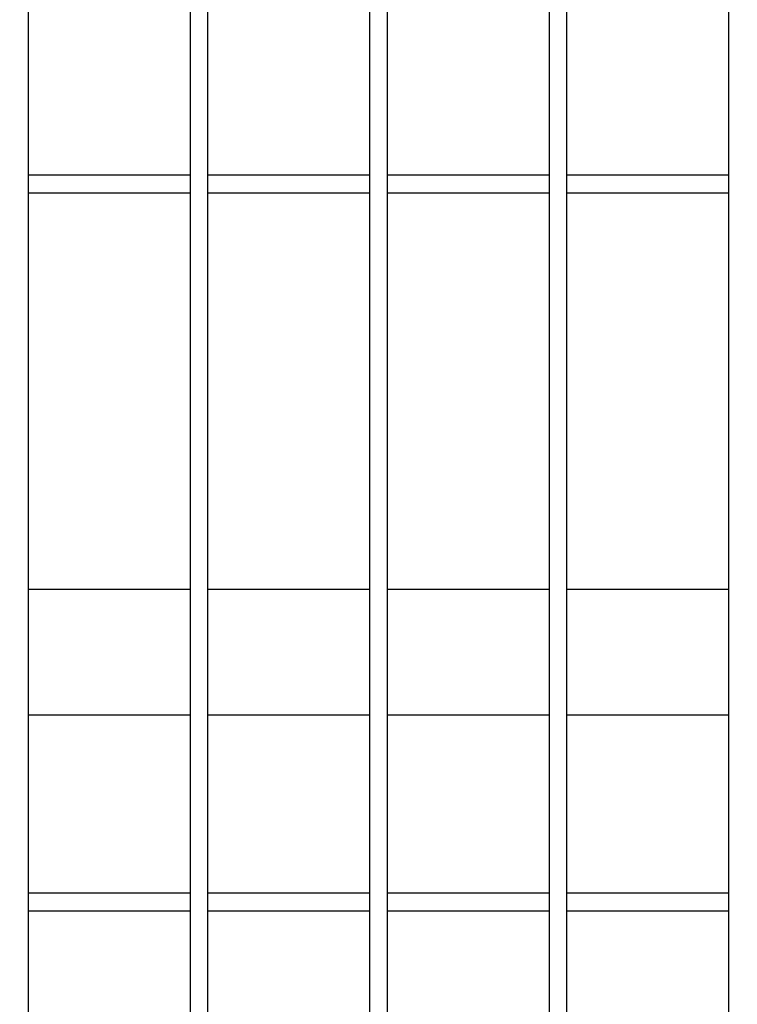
# Model space of a CAD drawing. Header units: inches. Extents: x 1156 to 71303, y -52654 to 51.
# Tile 179 of 217: x 64098 to 64138, y -40803 to -40748. Entities that reach past the tile are written whole.
import ezdxf

# ---------------------------------------------------------------- set-up
doc = ezdxf.new("R2010")
doc.units = ezdxf.units.IN
doc.header["$MEASUREMENT"] = 0
doc.layers.add('AW OGRODZENIA', color=253, linetype='Continuous')

msp = doc.modelspace()

# ---------------------------------------------------------------- linework, layer by layer
at = {"layer": 'AW OGRODZENIA'}
for p, q in [((64098.722, -40756.834), (64107.73, -40756.834)), ((64098.722, -40756.834), (64107.73, -40756.834)), ((64098.722, -40756.834), (64107.73, -40756.834)), ((64098.722, -40756.834), (64107.73, -40756.834)), ((64098.722, -40756.834), (64107.73, -40756.834)), ((64098.722, -40756.834), (64107.73, -40756.834)), ((64098.722, -40756.834), (64107.73, -40756.834)), ((64098.722, -40756.834), (64107.73, -40756.834)), ((64098.722, -40756.834), (64107.73, -40756.834)), ((64098.722, -40756.834), (64107.73, -40756.834)), ((64098.722, -40756.834), (64107.73, -40756.834)), ((64098.722, -40756.834), (64107.73, -40756.834)), ((64098.722, -40756.834), (64107.73, -40756.834)), ((64098.722, -40756.834), (64107.73, -40756.834)), ((64098.722, -40756.834), (64107.73, -40756.834)), ((64098.722, -40756.834), (64107.73, -40756.834)), ((64098.722, -40756.834), (64107.73, -40756.834)), ((64098.722, -40756.834), (64107.73, -40756.834)), ((64098.722, -40756.834), (64107.73, -40756.834)), ((64098.722, -40756.834), (64107.73, -40756.834)), ((64098.722, -40756.834), (64107.73, -40756.834)), ((64098.722, -40756.834), (64107.73, -40756.834)), ((64098.722, -40756.834), (64107.73, -40756.834)), ((64098.722, -40756.834), (64107.73, -40756.834)), ((64098.722, -40756.834), (64107.73, -40756.834)), ((64108.722, -40756.834), (64117.73, -40756.834)), ((64108.722, -40756.834), (64117.73, -40756.834)), ((64108.722, -40756.834), (64117.73, -40756.834)), ((64108.722, -40756.834), (64117.73, -40756.834)), ((64108.722, -40756.834), (64117.73, -40756.834)), ((64108.722, -40756.834), (64117.73, -40756.834)), ((64108.722, -40756.834), (64117.73, -40756.834)), ((64108.722, -40756.834), (64117.73, -40756.834)), ((64108.722, -40756.834), (64117.73, -40756.834)), ((64108.722, -40756.834), (64117.73, -40756.834)), ((64108.722, -40756.834), (64117.73, -40756.834)), ((64108.722, -40756.834), (64117.73, -40756.834)), ((64108.722, -40756.834), (64117.73, -40756.834)), ((64108.722, -40756.834), (64117.73, -40756.834)), ((64108.722, -40756.834), (64117.73, -40756.834)), ((64108.722, -40756.834), (64117.73, -40756.834)), ((64108.722, -40756.834), (64117.73, -40756.834)), ((64108.722, -40756.834), (64117.73, -40756.834)), ((64108.722, -40756.834), (64117.73, -40756.834)), ((64108.722, -40756.834), (64117.73, -40756.834)), ((64108.722, -40756.834), (64117.73, -40756.834)), ((64108.722, -40756.834), (64117.73, -40756.834)), ((64108.722, -40756.834), (64117.73, -40756.834)), ((64108.722, -40756.834), (64117.73, -40756.834)), ((64108.722, -40756.834), (64117.73, -40756.834)), ((64118.722, -40756.834), (64127.73, -40756.834)), ((64118.722, -40756.834), (64127.73, -40756.834)), ((64118.722, -40756.834), (64127.73, -40756.834)), ((64118.722, -40756.834), (64127.73, -40756.834)), ((64118.722, -40756.834), (64127.73, -40756.834)), ((64118.722, -40756.834), (64127.73, -40756.834)), ((64118.722, -40756.834), (64127.73, -40756.834)), ((64118.722, -40756.834), (64127.73, -40756.834)), ((64118.722, -40756.834), (64127.73, -40756.834)), ((64118.722, -40756.834), (64127.73, -40756.834)), ((64118.722, -40756.834), (64127.73, -40756.834)), ((64118.722, -40756.834), (64127.73, -40756.834)), ((64118.722, -40756.834), (64127.73, -40756.834)), ((64118.722, -40756.834), (64127.73, -40756.834)), ((64118.722, -40756.834), (64127.73, -40756.834)), ((64118.722, -40756.834), (64127.73, -40756.834)), ((64118.722, -40756.834), (64127.73, -40756.834)), ((64118.722, -40756.834), (64127.73, -40756.834)), ((64118.722, -40756.834), (64127.73, -40756.834)), ((64118.722, -40756.834), (64127.73, -40756.834)), ((64118.722, -40756.834), (64127.73, -40756.834)), ((64118.722, -40756.834), (64127.73, -40756.834)), ((64118.722, -40756.834), (64127.73, -40756.834)), ((64118.722, -40756.834), (64127.73, -40756.834)), ((64118.722, -40756.834), (64127.73, -40756.834)), ((64128.722, -40756.834), (64137.73, -40756.834)), ((64128.722, -40756.834), (64137.73, -40756.834)), ((64128.722, -40756.834), (64137.73, -40756.834)), ((64128.722, -40756.834), (64137.73, -40756.834)), ((64128.722, -40756.834), (64137.73, -40756.834)), ((64128.722, -40756.834), (64137.73, -40756.834)), ((64128.722, -40756.834), (64137.73, -40756.834)), ((64128.722, -40756.834), (64137.73, -40756.834)), ((64128.722, -40756.834), (64137.73, -40756.834)), ((64128.722, -40756.834), (64137.73, -40756.834)), ((64128.722, -40756.834), (64137.73, -40756.834)), ((64128.722, -40756.834), (64137.73, -40756.834)), ((64128.722, -40756.834), (64137.73, -40756.834)), ((64128.722, -40756.834), (64137.73, -40756.834)), ((64128.722, -40756.834), (64137.73, -40756.834)), ((64128.722, -40756.834), (64137.73, -40756.834)), ((64128.722, -40756.834), (64137.73, -40756.834)), ((64128.722, -40756.834), (64137.73, -40756.834)), ((64128.722, -40756.834), (64137.73, -40756.834)), ((64128.722, -40756.834), (64137.73, -40756.834)), ((64128.722, -40756.834), (64137.73, -40756.834)), ((64128.722, -40756.834), (64137.73, -40756.834)), ((64128.722, -40756.834), (64137.73, -40756.834)), ((64128.722, -40756.834), (64137.73, -40756.834)), ((64128.722, -40756.834), (64137.73, -40756.834)), ((64098.722, -40757.834), (64107.73, -40757.834)), ((64098.722, -40757.834), (64107.73, -40757.834)), ((64098.722, -40757.834), (64107.73, -40757.834)), ((64098.722, -40757.834), (64107.73, -40757.834)), ((64098.722, -40757.834), (64107.73, -40757.834)), ((64098.722, -40757.834), (64107.73, -40757.834)), ((64098.722, -40757.834), (64107.73, -40757.834)), ((64098.722, -40757.834), (64107.73, -40757.834)), ((64098.722, -40757.834), (64107.73, -40757.834)), ((64098.722, -40757.834), (64107.73, -40757.834)), ((64098.722, -40757.834), (64107.73, -40757.834)), ((64098.722, -40757.834), (64107.73, -40757.834)), ((64098.722, -40757.834), (64107.73, -40757.834)), ((64098.722, -40757.834), (64107.73, -40757.834)), ((64098.722, -40757.834), (64107.73, -40757.834)), ((64098.722, -40757.834), (64107.73, -40757.834)), ((64098.722, -40757.834), (64107.73, -40757.834)), ((64098.722, -40757.834), (64107.73, -40757.834)), ((64098.722, -40757.834), (64107.73, -40757.834)), ((64098.722, -40757.834), (64107.73, -40757.834)), ((64098.722, -40757.834), (64107.73, -40757.834)), ((64098.722, -40757.834), (64107.73, -40757.834)), ((64098.722, -40757.834), (64107.73, -40757.834)), ((64098.722, -40757.834), (64107.73, -40757.834)), ((64098.722, -40757.834), (64107.73, -40757.834)), ((64108.722, -40757.834), (64117.73, -40757.834)), ((64108.722, -40757.834), (64117.73, -40757.834)), ((64108.722, -40757.834), (64117.73, -40757.834)), ((64108.722, -40757.834), (64117.73, -40757.834)), ((64108.722, -40757.834), (64117.73, -40757.834)), ((64108.722, -40757.834), (64117.73, -40757.834)), ((64108.722, -40757.834), (64117.73, -40757.834)), ((64108.722, -40757.834), (64117.73, -40757.834)), ((64108.722, -40757.834), (64117.73, -40757.834)), ((64108.722, -40757.834), (64117.73, -40757.834)), ((64108.722, -40757.834), (64117.73, -40757.834)), ((64108.722, -40757.834), (64117.73, -40757.834)), ((64108.722, -40757.834), (64117.73, -40757.834)), ((64108.722, -40757.834), (64117.73, -40757.834)), ((64108.722, -40757.834), (64117.73, -40757.834)), ((64108.722, -40757.834), (64117.73, -40757.834)), ((64108.722, -40757.834), (64117.73, -40757.834)), ((64108.722, -40757.834), (64117.73, -40757.834)), ((64108.722, -40757.834), (64117.73, -40757.834)), ((64108.722, -40757.834), (64117.73, -40757.834)), ((64108.722, -40757.834), (64117.73, -40757.834)), ((64108.722, -40757.834), (64117.73, -40757.834)), ((64108.722, -40757.834), (64117.73, -40757.834)), ((64108.722, -40757.834), (64117.73, -40757.834)), ((64108.722, -40757.834), (64117.73, -40757.834)), ((64118.722, -40757.834), (64127.73, -40757.834)), ((64118.722, -40757.834), (64127.73, -40757.834)), ((64118.722, -40757.834), (64127.73, -40757.834)), ((64118.722, -40757.834), (64127.73, -40757.834)), ((64118.722, -40757.834), (64127.73, -40757.834)), ((64118.722, -40757.834), (64127.73, -40757.834)), ((64118.722, -40757.834), (64127.73, -40757.834)), ((64118.722, -40757.834), (64127.73, -40757.834)), ((64118.722, -40757.834), (64127.73, -40757.834)), ((64118.722, -40757.834), (64127.73, -40757.834)), ((64118.722, -40757.834), (64127.73, -40757.834)), ((64118.722, -40757.834), (64127.73, -40757.834)), ((64118.722, -40757.834), (64127.73, -40757.834)), ((64118.722, -40757.834), (64127.73, -40757.834)), ((64118.722, -40757.834), (64127.73, -40757.834)), ((64118.722, -40757.834), (64127.73, -40757.834)), ((64118.722, -40757.834), (64127.73, -40757.834)), ((64118.722, -40757.834), (64127.73, -40757.834)), ((64118.722, -40757.834), (64127.73, -40757.834)), ((64118.722, -40757.834), (64127.73, -40757.834)), ((64118.722, -40757.834), (64127.73, -40757.834)), ((64118.722, -40757.834), (64127.73, -40757.834)), ((64118.722, -40757.834), (64127.73, -40757.834)), ((64118.722, -40757.834), (64127.73, -40757.834)), ((64118.722, -40757.834), (64127.73, -40757.834)), ((64128.722, -40757.834), (64137.73, -40757.834)), ((64128.722, -40757.834), (64137.73, -40757.834)), ((64128.722, -40757.834), (64137.73, -40757.834)), ((64128.722, -40757.834), (64137.73, -40757.834)), ((64128.722, -40757.834), (64137.73, -40757.834)), ((64128.722, -40757.834), (64137.73, -40757.834)), ((64128.722, -40757.834), (64137.73, -40757.834)), ((64128.722, -40757.834), (64137.73, -40757.834)), ((64128.722, -40757.834), (64137.73, -40757.834)), ((64128.722, -40757.834), (64137.73, -40757.834)), ((64128.722, -40757.834), (64137.73, -40757.834)), ((64128.722, -40757.834), (64137.73, -40757.834)), ((64128.722, -40757.834), (64137.73, -40757.834)), ((64128.722, -40757.834), (64137.73, -40757.834)), ((64128.722, -40757.834), (64137.73, -40757.834)), ((64128.722, -40757.834), (64137.73, -40757.834)), ((64128.722, -40757.834), (64137.73, -40757.834)), ((64128.722, -40757.834), (64137.73, -40757.834)), ((64128.722, -40757.834), (64137.73, -40757.834)), ((64128.722, -40757.834), (64137.73, -40757.834)), ((64128.722, -40757.834), (64137.73, -40757.834)), ((64128.722, -40757.834), (64137.73, -40757.834)), ((64128.722, -40757.834), (64137.73, -40757.834)), ((64128.722, -40757.834), (64137.73, -40757.834)), ((64128.722, -40757.834), (64137.73, -40757.834)), ((64098.722, -40779.913), (64107.73, -40779.913)), ((64098.722, -40779.913), (64107.73, -40779.913)), ((64098.722, -40779.913), (64107.73, -40779.913)), ((64098.722, -40779.913), (64107.73, -40779.913)), ((64098.722, -40779.913), (64107.73, -40779.913)), ((64098.722, -40779.913), (64107.73, -40779.913)), ((64098.722, -40779.913), (64107.73, -40779.913)), ((64098.722, -40779.913), (64107.73, -40779.913)), ((64098.722, -40779.913), (64107.73, -40779.913)), ((64098.722, -40779.913), (64107.73, -40779.913)), ((64098.722, -40779.913), (64107.73, -40779.913)), ((64098.722, -40779.913), (64107.73, -40779.913)), ((64098.722, -40779.913), (64107.73, -40779.913)), ((64098.722, -40779.913), (64107.73, -40779.913)), ((64098.722, -40779.913), (64107.73, -40779.913)), ((64098.722, -40779.913), (64107.73, -40779.913)), ((64098.722, -40779.913), (64107.73, -40779.913)), ((64098.722, -40779.913), (64107.73, -40779.913)), ((64098.722, -40779.913), (64107.73, -40779.913)), ((64098.722, -40779.913), (64107.73, -40779.913)), ((64098.722, -40779.913), (64107.73, -40779.913)), ((64098.722, -40779.913), (64107.73, -40779.913)), ((64098.722, -40779.913), (64107.73, -40779.913)), ((64098.722, -40779.913), (64107.73, -40779.913)), ((64098.722, -40779.913), (64107.73, -40779.913)), ((64108.722, -40779.913), (64117.73, -40779.913)), ((64108.722, -40779.913), (64117.73, -40779.913)), ((64108.722, -40779.913), (64117.73, -40779.913)), ((64108.722, -40779.913), (64117.73, -40779.913)), ((64108.722, -40779.913), (64117.73, -40779.913)), ((64108.722, -40779.913), (64117.73, -40779.913)), ((64108.722, -40779.913), (64117.73, -40779.913)), ((64108.722, -40779.913), (64117.73, -40779.913)), ((64108.722, -40779.913), (64117.73, -40779.913)), ((64108.722, -40779.913), (64117.73, -40779.913)), ((64108.722, -40779.913), (64117.73, -40779.913)), ((64108.722, -40779.913), (64117.73, -40779.913)), ((64108.722, -40779.913), (64117.73, -40779.913)), ((64108.722, -40779.913), (64117.73, -40779.913)), ((64108.722, -40779.913), (64117.73, -40779.913)), ((64108.722, -40779.913), (64117.73, -40779.913)), ((64108.722, -40779.913), (64117.73, -40779.913)), ((64108.722, -40779.913), (64117.73, -40779.913)), ((64108.722, -40779.913), (64117.73, -40779.913)), ((64108.722, -40779.913), (64117.73, -40779.913)), ((64108.722, -40779.913), (64117.73, -40779.913)), ((64108.722, -40779.913), (64117.73, -40779.913)), ((64108.722, -40779.913), (64117.73, -40779.913)), ((64108.722, -40779.913), (64117.73, -40779.913)), ((64108.722, -40779.913), (64117.73, -40779.913)), ((64118.722, -40779.913), (64127.73, -40779.913)), ((64118.722, -40779.913), (64127.73, -40779.913)), ((64118.722, -40779.913), (64127.73, -40779.913)), ((64118.722, -40779.913), (64127.73, -40779.913)), ((64118.722, -40779.913), (64127.73, -40779.913)), ((64118.722, -40779.913), (64127.73, -40779.913)), ((64118.722, -40779.913), (64127.73, -40779.913)), ((64118.722, -40779.913), (64127.73, -40779.913)), ((64118.722, -40779.913), (64127.73, -40779.913)), ((64118.722, -40779.913), (64127.73, -40779.913)), ((64118.722, -40779.913), (64127.73, -40779.913)), ((64118.722, -40779.913), (64127.73, -40779.913)), ((64118.722, -40779.913), (64127.73, -40779.913)), ((64118.722, -40779.913), (64127.73, -40779.913)), ((64118.722, -40779.913), (64127.73, -40779.913)), ((64118.722, -40779.913), (64127.73, -40779.913)), ((64118.722, -40779.913), (64127.73, -40779.913)), ((64118.722, -40779.913), (64127.73, -40779.913)), ((64118.722, -40779.913), (64127.73, -40779.913)), ((64118.722, -40779.913), (64127.73, -40779.913)), ((64118.722, -40779.913), (64127.73, -40779.913)), ((64118.722, -40779.913), (64127.73, -40779.913)), ((64118.722, -40779.913), (64127.73, -40779.913)), ((64118.722, -40779.913), (64127.73, -40779.913)), ((64118.722, -40779.913), (64127.73, -40779.913)), ((64128.722, -40779.913), (64137.73, -40779.913)), ((64128.722, -40779.913), (64137.73, -40779.913)), ((64128.722, -40779.913), (64137.73, -40779.913)), ((64128.722, -40779.913), (64137.73, -40779.913)), ((64128.722, -40779.913), (64137.73, -40779.913)), ((64128.722, -40779.913), (64137.73, -40779.913)), ((64128.722, -40779.913), (64137.73, -40779.913)), ((64128.722, -40779.913), (64137.73, -40779.913)), ((64128.722, -40779.913), (64137.73, -40779.913)), ((64128.722, -40779.913), (64137.73, -40779.913)), ((64128.722, -40779.913), (64137.73, -40779.913)), ((64128.722, -40779.913), (64137.73, -40779.913)), ((64128.722, -40779.913), (64137.73, -40779.913)), ((64128.722, -40779.913), (64137.73, -40779.913)), ((64128.722, -40779.913), (64137.73, -40779.913)), ((64128.722, -40779.913), (64137.73, -40779.913)), ((64128.722, -40779.913), (64137.73, -40779.913)), ((64128.722, -40779.913), (64137.73, -40779.913)), ((64128.722, -40779.913), (64137.73, -40779.913)), ((64128.722, -40779.913), (64137.73, -40779.913)), ((64128.722, -40779.913), (64137.73, -40779.913)), ((64128.722, -40779.913), (64137.73, -40779.913)), ((64128.722, -40779.913), (64137.73, -40779.913)), ((64128.722, -40779.913), (64137.73, -40779.913)), ((64128.722, -40779.913), (64137.73, -40779.913)), ((64098.722, -40786.913), (64107.73, -40786.913)), ((64098.722, -40786.913), (64107.73, -40786.913)), ((64098.722, -40786.913), (64107.73, -40786.913)), ((64098.722, -40786.913), (64107.73, -40786.913)), ((64098.722, -40786.913), (64107.73, -40786.913)), ((64098.722, -40786.913), (64107.73, -40786.913)), ((64098.722, -40786.913), (64107.73, -40786.913)), ((64098.722, -40786.913), (64107.73, -40786.913)), ((64098.722, -40786.913), (64107.73, -40786.913)), ((64098.722, -40786.913), (64107.73, -40786.913)), ((64098.722, -40786.913), (64107.73, -40786.913)), ((64098.722, -40786.913), (64107.73, -40786.913)), ((64098.722, -40786.913), (64107.73, -40786.913)), ((64098.722, -40786.913), (64107.73, -40786.913)), ((64098.722, -40786.913), (64107.73, -40786.913)), ((64098.722, -40786.913), (64107.73, -40786.913)), ((64098.722, -40786.913), (64107.73, -40786.913)), ((64098.722, -40786.913), (64107.73, -40786.913)), ((64098.722, -40786.913), (64107.73, -40786.913)), ((64098.722, -40786.913), (64107.73, -40786.913)), ((64098.722, -40786.913), (64107.73, -40786.913)), ((64098.722, -40786.913), (64107.73, -40786.913)), ((64098.722, -40786.913), (64107.73, -40786.913)), ((64098.722, -40786.913), (64107.73, -40786.913)), ((64098.722, -40786.913), (64107.73, -40786.913)), ((64108.722, -40786.913), (64117.73, -40786.913)), ((64108.722, -40786.913), (64117.73, -40786.913)), ((64108.722, -40786.913), (64117.73, -40786.913)), ((64108.722, -40786.913), (64117.73, -40786.913)), ((64108.722, -40786.913), (64117.73, -40786.913)), ((64108.722, -40786.913), (64117.73, -40786.913)), ((64108.722, -40786.913), (64117.73, -40786.913)), ((64108.722, -40786.913), (64117.73, -40786.913)), ((64108.722, -40786.913), (64117.73, -40786.913)), ((64108.722, -40786.913), (64117.73, -40786.913)), ((64108.722, -40786.913), (64117.73, -40786.913)), ((64108.722, -40786.913), (64117.73, -40786.913)), ((64108.722, -40786.913), (64117.73, -40786.913)), ((64108.722, -40786.913), (64117.73, -40786.913)), ((64108.722, -40786.913), (64117.73, -40786.913)), ((64108.722, -40786.913), (64117.73, -40786.913)), ((64108.722, -40786.913), (64117.73, -40786.913)), ((64108.722, -40786.913), (64117.73, -40786.913)), ((64108.722, -40786.913), (64117.73, -40786.913)), ((64108.722, -40786.913), (64117.73, -40786.913)), ((64108.722, -40786.913), (64117.73, -40786.913)), ((64108.722, -40786.913), (64117.73, -40786.913)), ((64108.722, -40786.913), (64117.73, -40786.913)), ((64108.722, -40786.913), (64117.73, -40786.913)), ((64108.722, -40786.913), (64117.73, -40786.913)), ((64118.722, -40786.913), (64127.73, -40786.913)), ((64118.722, -40786.913), (64127.73, -40786.913)), ((64118.722, -40786.913), (64127.73, -40786.913)), ((64118.722, -40786.913), (64127.73, -40786.913)), ((64118.722, -40786.913), (64127.73, -40786.913)), ((64118.722, -40786.913), (64127.73, -40786.913)), ((64118.722, -40786.913), (64127.73, -40786.913)), ((64118.722, -40786.913), (64127.73, -40786.913)), ((64118.722, -40786.913), (64127.73, -40786.913)), ((64118.722, -40786.913), (64127.73, -40786.913)), ((64118.722, -40786.913), (64127.73, -40786.913)), ((64118.722, -40786.913), (64127.73, -40786.913)), ((64118.722, -40786.913), (64127.73, -40786.913)), ((64118.722, -40786.913), (64127.73, -40786.913)), ((64118.722, -40786.913), (64127.73, -40786.913)), ((64118.722, -40786.913), (64127.73, -40786.913)), ((64118.722, -40786.913), (64127.73, -40786.913)), ((64118.722, -40786.913), (64127.73, -40786.913)), ((64118.722, -40786.913), (64127.73, -40786.913)), ((64118.722, -40786.913), (64127.73, -40786.913)), ((64118.722, -40786.913), (64127.73, -40786.913)), ((64118.722, -40786.913), (64127.73, -40786.913)), ((64118.722, -40786.913), (64127.73, -40786.913)), ((64118.722, -40786.913), (64127.73, -40786.913)), ((64118.722, -40786.913), (64127.73, -40786.913)), ((64128.722, -40786.913), (64137.73, -40786.913)), ((64128.722, -40786.913), (64137.73, -40786.913)), ((64128.722, -40786.913), (64137.73, -40786.913)), ((64128.722, -40786.913), (64137.73, -40786.913)), ((64128.722, -40786.913), (64137.73, -40786.913)), ((64128.722, -40786.913), (64137.73, -40786.913)), ((64128.722, -40786.913), (64137.73, -40786.913)), ((64128.722, -40786.913), (64137.73, -40786.913)), ((64128.722, -40786.913), (64137.73, -40786.913)), ((64128.722, -40786.913), (64137.73, -40786.913)), ((64128.722, -40786.913), (64137.73, -40786.913)), ((64128.722, -40786.913), (64137.73, -40786.913)), ((64128.722, -40786.913), (64137.73, -40786.913)), ((64128.722, -40786.913), (64137.73, -40786.913)), ((64128.722, -40786.913), (64137.73, -40786.913)), ((64128.722, -40786.913), (64137.73, -40786.913)), ((64128.722, -40786.913), (64137.73, -40786.913)), ((64128.722, -40786.913), (64137.73, -40786.913)), ((64128.722, -40786.913), (64137.73, -40786.913)), ((64128.722, -40786.913), (64137.73, -40786.913)), ((64128.722, -40786.913), (64137.73, -40786.913)), ((64128.722, -40786.913), (64137.73, -40786.913)), ((64128.722, -40786.913), (64137.73, -40786.913)), ((64128.722, -40786.913), (64137.73, -40786.913)), ((64128.722, -40786.913), (64137.73, -40786.913)), ((64098.722, -40796.834), (64107.73, -40796.834)), ((64098.722, -40796.834), (64107.73, -40796.834)), ((64098.722, -40796.834), (64107.73, -40796.834)), ((64098.722, -40796.834), (64107.73, -40796.834)), ((64098.722, -40796.834), (64107.73, -40796.834)), ((64098.722, -40796.834), (64107.73, -40796.834)), ((64098.722, -40796.834), (64107.73, -40796.834)), ((64098.722, -40796.834), (64107.73, -40796.834)), ((64098.722, -40796.834), (64107.73, -40796.834)), ((64098.722, -40796.834), (64107.73, -40796.834)), ((64098.722, -40796.834), (64107.73, -40796.834)), ((64098.722, -40796.834), (64107.73, -40796.834)), ((64098.722, -40796.834), (64107.73, -40796.834)), ((64098.722, -40796.834), (64107.73, -40796.834)), ((64098.722, -40796.834), (64107.73, -40796.834)), ((64098.722, -40796.834), (64107.73, -40796.834)), ((64098.722, -40796.834), (64107.73, -40796.834)), ((64098.722, -40796.834), (64107.73, -40796.834)), ((64098.722, -40796.834), (64107.73, -40796.834)), ((64098.722, -40796.834), (64107.73, -40796.834)), ((64098.722, -40796.834), (64107.73, -40796.834)), ((64098.722, -40796.834), (64107.73, -40796.834)), ((64098.722, -40796.834), (64107.73, -40796.834)), ((64098.722, -40796.834), (64107.73, -40796.834)), ((64098.722, -40796.834), (64107.73, -40796.834)), ((64108.722, -40796.834), (64117.73, -40796.834)), ((64108.722, -40796.834), (64117.73, -40796.834)), ((64108.722, -40796.834), (64117.73, -40796.834)), ((64108.722, -40796.834), (64117.73, -40796.834)), ((64108.722, -40796.834), (64117.73, -40796.834)), ((64108.722, -40796.834), (64117.73, -40796.834)), ((64108.722, -40796.834), (64117.73, -40796.834)), ((64108.722, -40796.834), (64117.73, -40796.834)), ((64108.722, -40796.834), (64117.73, -40796.834)), ((64108.722, -40796.834), (64117.73, -40796.834)), ((64108.722, -40796.834), (64117.73, -40796.834)), ((64108.722, -40796.834), (64117.73, -40796.834)), ((64108.722, -40796.834), (64117.73, -40796.834)), ((64108.722, -40796.834), (64117.73, -40796.834)), ((64108.722, -40796.834), (64117.73, -40796.834)), ((64108.722, -40796.834), (64117.73, -40796.834)), ((64108.722, -40796.834), (64117.73, -40796.834)), ((64108.722, -40796.834), (64117.73, -40796.834)), ((64108.722, -40796.834), (64117.73, -40796.834)), ((64108.722, -40796.834), (64117.73, -40796.834)), ((64108.722, -40796.834), (64117.73, -40796.834)), ((64108.722, -40796.834), (64117.73, -40796.834)), ((64108.722, -40796.834), (64117.73, -40796.834)), ((64108.722, -40796.834), (64117.73, -40796.834)), ((64108.722, -40796.834), (64117.73, -40796.834)), ((64118.722, -40796.834), (64127.73, -40796.834)), ((64118.722, -40796.834), (64127.73, -40796.834)), ((64118.722, -40796.834), (64127.73, -40796.834)), ((64118.722, -40796.834), (64127.73, -40796.834)), ((64118.722, -40796.834), (64127.73, -40796.834)), ((64118.722, -40796.834), (64127.73, -40796.834)), ((64118.722, -40796.834), (64127.73, -40796.834)), ((64118.722, -40796.834), (64127.73, -40796.834)), ((64118.722, -40796.834), (64127.73, -40796.834)), ((64118.722, -40796.834), (64127.73, -40796.834)), ((64118.722, -40796.834), (64127.73, -40796.834)), ((64118.722, -40796.834), (64127.73, -40796.834)), ((64118.722, -40796.834), (64127.73, -40796.834)), ((64118.722, -40796.834), (64127.73, -40796.834)), ((64118.722, -40796.834), (64127.73, -40796.834)), ((64118.722, -40796.834), (64127.73, -40796.834)), ((64118.722, -40796.834), (64127.73, -40796.834)), ((64118.722, -40796.834), (64127.73, -40796.834)), ((64118.722, -40796.834), (64127.73, -40796.834)), ((64118.722, -40796.834), (64127.73, -40796.834)), ((64118.722, -40796.834), (64127.73, -40796.834)), ((64118.722, -40796.834), (64127.73, -40796.834)), ((64118.722, -40796.834), (64127.73, -40796.834)), ((64118.722, -40796.834), (64127.73, -40796.834)), ((64118.722, -40796.834), (64127.73, -40796.834)), ((64128.722, -40796.834), (64137.73, -40796.834)), ((64128.722, -40796.834), (64137.73, -40796.834)), ((64128.722, -40796.834), (64137.73, -40796.834)), ((64128.722, -40796.834), (64137.73, -40796.834)), ((64128.722, -40796.834), (64137.73, -40796.834)), ((64128.722, -40796.834), (64137.73, -40796.834)), ((64128.722, -40796.834), (64137.73, -40796.834)), ((64128.722, -40796.834), (64137.73, -40796.834)), ((64128.722, -40796.834), (64137.73, -40796.834)), ((64128.722, -40796.834), (64137.73, -40796.834)), ((64128.722, -40796.834), (64137.73, -40796.834)), ((64128.722, -40796.834), (64137.73, -40796.834)), ((64128.722, -40796.834), (64137.73, -40796.834)), ((64128.722, -40796.834), (64137.73, -40796.834)), ((64128.722, -40796.834), (64137.73, -40796.834)), ((64128.722, -40796.834), (64137.73, -40796.834)), ((64128.722, -40796.834), (64137.73, -40796.834)), ((64128.722, -40796.834), (64137.73, -40796.834)), ((64128.722, -40796.834), (64137.73, -40796.834)), ((64128.722, -40796.834), (64137.73, -40796.834)), ((64128.722, -40796.834), (64137.73, -40796.834)), ((64128.722, -40796.834), (64137.73, -40796.834)), ((64128.722, -40796.834), (64137.73, -40796.834)), ((64128.722, -40796.834), (64137.73, -40796.834)), ((64128.722, -40796.834), (64137.73, -40796.834)), ((64098.722, -40797.834), (64107.73, -40797.834)), ((64098.722, -40797.834), (64107.73, -40797.834)), ((64098.722, -40797.834), (64107.73, -40797.834)), ((64098.722, -40797.834), (64107.73, -40797.834)), ((64098.722, -40797.834), (64107.73, -40797.834)), ((64098.722, -40797.834), (64107.73, -40797.834)), ((64098.722, -40797.834), (64107.73, -40797.834)), ((64098.722, -40797.834), (64107.73, -40797.834)), ((64098.722, -40797.834), (64107.73, -40797.834)), ((64098.722, -40797.834), (64107.73, -40797.834)), ((64098.722, -40797.834), (64107.73, -40797.834)), ((64098.722, -40797.834), (64107.73, -40797.834)), ((64098.722, -40797.834), (64107.73, -40797.834)), ((64098.722, -40797.834), (64107.73, -40797.834)), ((64098.722, -40797.834), (64107.73, -40797.834)), ((64098.722, -40797.834), (64107.73, -40797.834)), ((64098.722, -40797.834), (64107.73, -40797.834)), ((64098.722, -40797.834), (64107.73, -40797.834)), ((64098.722, -40797.834), (64107.73, -40797.834)), ((64098.722, -40797.834), (64107.73, -40797.834)), ((64098.722, -40797.834), (64107.73, -40797.834)), ((64098.722, -40797.834), (64107.73, -40797.834)), ((64098.722, -40797.834), (64107.73, -40797.834)), ((64098.722, -40797.834), (64107.73, -40797.834)), ((64098.722, -40797.834), (64107.73, -40797.834)), ((64108.722, -40797.834), (64117.73, -40797.834)), ((64108.722, -40797.834), (64117.73, -40797.834)), ((64108.722, -40797.834), (64117.73, -40797.834)), ((64108.722, -40797.834), (64117.73, -40797.834)), ((64108.722, -40797.834), (64117.73, -40797.834)), ((64108.722, -40797.834), (64117.73, -40797.834)), ((64108.722, -40797.834), (64117.73, -40797.834)), ((64108.722, -40797.834), (64117.73, -40797.834)), ((64108.722, -40797.834), (64117.73, -40797.834)), ((64108.722, -40797.834), (64117.73, -40797.834)), ((64108.722, -40797.834), (64117.73, -40797.834)), ((64108.722, -40797.834), (64117.73, -40797.834)), ((64108.722, -40797.834), (64117.73, -40797.834)), ((64108.722, -40797.834), (64117.73, -40797.834)), ((64108.722, -40797.834), (64117.73, -40797.834)), ((64108.722, -40797.834), (64117.73, -40797.834)), ((64108.722, -40797.834), (64117.73, -40797.834)), ((64108.722, -40797.834), (64117.73, -40797.834)), ((64108.722, -40797.834), (64117.73, -40797.834)), ((64108.722, -40797.834), (64117.73, -40797.834)), ((64108.722, -40797.834), (64117.73, -40797.834)), ((64108.722, -40797.834), (64117.73, -40797.834)), ((64108.722, -40797.834), (64117.73, -40797.834)), ((64108.722, -40797.834), (64117.73, -40797.834)), ((64108.722, -40797.834), (64117.73, -40797.834)), ((64118.722, -40797.834), (64127.73, -40797.834)), ((64118.722, -40797.834), (64127.73, -40797.834)), ((64118.722, -40797.834), (64127.73, -40797.834)), ((64118.722, -40797.834), (64127.73, -40797.834)), ((64118.722, -40797.834), (64127.73, -40797.834)), ((64118.722, -40797.834), (64127.73, -40797.834)), ((64118.722, -40797.834), (64127.73, -40797.834)), ((64118.722, -40797.834), (64127.73, -40797.834)), ((64118.722, -40797.834), (64127.73, -40797.834)), ((64118.722, -40797.834), (64127.73, -40797.834)), ((64118.722, -40797.834), (64127.73, -40797.834)), ((64118.722, -40797.834), (64127.73, -40797.834)), ((64118.722, -40797.834), (64127.73, -40797.834)), ((64118.722, -40797.834), (64127.73, -40797.834)), ((64118.722, -40797.834), (64127.73, -40797.834)), ((64118.722, -40797.834), (64127.73, -40797.834)), ((64118.722, -40797.834), (64127.73, -40797.834)), ((64118.722, -40797.834), (64127.73, -40797.834)), ((64118.722, -40797.834), (64127.73, -40797.834)), ((64118.722, -40797.834), (64127.73, -40797.834)), ((64118.722, -40797.834), (64127.73, -40797.834)), ((64118.722, -40797.834), (64127.73, -40797.834)), ((64118.722, -40797.834), (64127.73, -40797.834)), ((64118.722, -40797.834), (64127.73, -40797.834)), ((64118.722, -40797.834), (64127.73, -40797.834)), ((64128.722, -40797.834), (64137.73, -40797.834)), ((64128.722, -40797.834), (64137.73, -40797.834)), ((64128.722, -40797.834), (64137.73, -40797.834)), ((64128.722, -40797.834), (64137.73, -40797.834)), ((64128.722, -40797.834), (64137.73, -40797.834)), ((64128.722, -40797.834), (64137.73, -40797.834)), ((64128.722, -40797.834), (64137.73, -40797.834)), ((64128.722, -40797.834), (64137.73, -40797.834)), ((64128.722, -40797.834), (64137.73, -40797.834)), ((64128.722, -40797.834), (64137.73, -40797.834)), ((64128.722, -40797.834), (64137.73, -40797.834)), ((64128.722, -40797.834), (64137.73, -40797.834)), ((64128.722, -40797.834), (64137.73, -40797.834)), ((64128.722, -40797.834), (64137.73, -40797.834)), ((64128.722, -40797.834), (64137.73, -40797.834)), ((64128.722, -40797.834), (64137.73, -40797.834)), ((64128.722, -40797.834), (64137.73, -40797.834)), ((64128.722, -40797.834), (64137.73, -40797.834)), ((64128.722, -40797.834), (64137.73, -40797.834)), ((64128.722, -40797.834), (64137.73, -40797.834)), ((64128.722, -40797.834), (64137.73, -40797.834)), ((64128.722, -40797.834), (64137.73, -40797.834)), ((64128.722, -40797.834), (64137.73, -40797.834)), ((64128.722, -40797.834), (64137.73, -40797.834)), ((64128.722, -40797.834), (64137.73, -40797.834))]:
    msp.add_line(p, q, dxfattribs=at)
for points in [[(64098.722, -40557.913), (64097.73, -40557.913), (64097.73, -40831.913), (64098.722, -40831.913)], [(64108.722, -40557.913), (64107.73, -40557.913), (64107.73, -40831.913), (64108.722, -40831.913)], [(64118.722, -40557.913), (64117.73, -40557.913), (64117.73, -40831.913), (64118.722, -40831.913)], [(64128.722, -40557.913), (64127.73, -40557.913), (64127.73, -40831.913), (64128.722, -40831.913)], [(64138.722, -40557.913), (64137.73, -40557.913), (64137.73, -40831.913), (64138.722, -40831.913)]]:
    msp.add_lwpolyline(points, close=True, dxfattribs=at)

doc.saveas('drawing.dxf')
